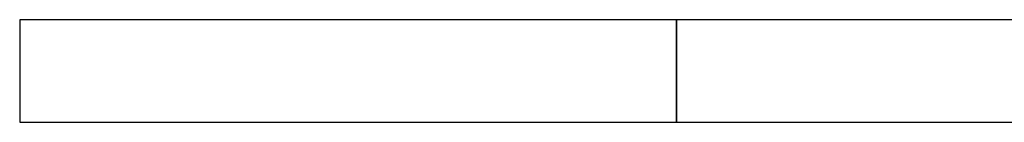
# Model space of a CAD drawing. Header units: metres. Extents: x 397.7 to 427.5, y 12.6 to 28.4.
# Tile 24 of 124: x 404.437 to 405.396, y 25.829 to 25.929. Entities that reach past the tile are written whole.
import ezdxf

# ---------------------------------------------------------------- set-up
doc = ezdxf.new("R2010")
doc.units = ezdxf.units.M
doc.layers.add('A-WALL-____-MCUT', color=7, linetype='Continuous', lineweight=25)
doc.layers.add('A-WALL-____-OTLN', color=7, linetype='Continuous', lineweight=25)

# ---------------------------------------------------------------- blocks, each defined once
blk = doc.blocks.new('Family - Evans P5-151249-08_CLI_AIRE_P5')
at = {"layer": 'A-WALL-____-MCUT', "color": 253, "true_color": 0xaaaaaa}
for p, q in [((0.3889, 0.1), (0, 0.1)), ((0, 0.1), (0, 0)), ((0, 0), (0.3889, 0))]:
    blk.add_line(p, q, dxfattribs=at)
at = {"layer": 'A-WALL-____-OTLN', "color": 253, "true_color": 0xaaaaaa}
for p, q in [((1.2889, 0.1), (0, 0.1)), ((0, 0.1), (0, 0)), ((0, 0), (1.2889, 0))]:
    blk.add_line(p, q, dxfattribs=at)
at = {"layer": 'A-WALL-____-OTLN', "color": 253, "lineweight": 18, "true_color": 0xaaaaaa}
blk.add_line((0, 0), (1.2889, 0), dxfattribs=at)
blk = doc.blocks.new('Family - Evans P5-151946-08_CLI_AIRE_P5')
at = {"layer": 'A-WALL-____-MCUT', "color": 253, "true_color": 0xaaaaaa}
for p, q in [((0.64, 0.1), (0, 0.1)), ((0, 0.1), (0, 0)), ((0.64, 0), (0.64, 0.1)), ((0, 0), (0.64, 0))]:
    blk.add_line(p, q, dxfattribs=at)
at = {"layer": 'A-WALL-____-OTLN', "color": 253, "true_color": 0xaaaaaa}
for p, q in [((0.64, 0.1), (0, 0.1)), ((0, 0.1), (0, 0)), ((0.64, 0), (0.64, 0.1)), ((0, 0), (0.64, 0))]:
    blk.add_line(p, q, dxfattribs=at)
at = {"layer": 'A-WALL-____-OTLN', "color": 253, "lineweight": 18, "true_color": 0xaaaaaa}
blk.add_line((0, 0), (0.64, 0), dxfattribs=at)
blk = doc.blocks.new('LONDR55-XX_ZZ-ARQ-CAA-M3D-Londres55_ifc-1-08_CLI_AIRE_P5')
at = {"layer": 'A-WALL-____-OTLN', "color": 253, "lineweight": 18, "true_color": 0xaaaaaa}
for name, p in [('Family - Evans P5-151946-08_CLI_AIRE_P5', (404.43698, 25.82946)), ('Family - Evans P5-151249-08_CLI_AIRE_P5', (405.07698, 25.82946))]:
    blk.add_blockref(name, p, dxfattribs=at)

msp = doc.modelspace()

# ---------------------------------------------------------------- block references
at = {"lineweight": 5}
msp.add_blockref('LONDR55-XX_ZZ-ARQ-CAA-M3D-Londres55_ifc-1-08_CLI_AIRE_P5', (0, 0), dxfattribs=at)

doc.saveas('drawing.dxf')
